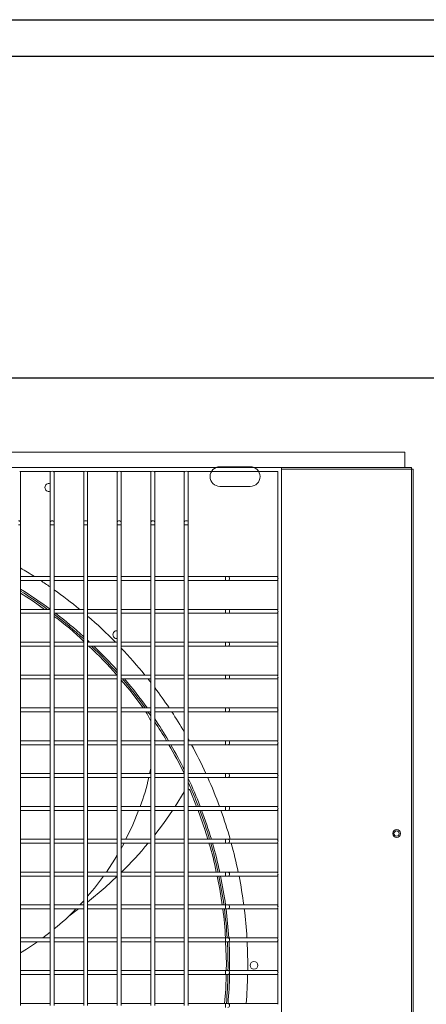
# Model space of a CAD drawing. Header units: millimetres. Extents: x 4 to 3534, y 14 to 98.
# Tile 18 of 161: x 17.656 to 17.966, y 56.733 to 57.482. Entities that reach past the tile are written whole.
import ezdxf

# ---------------------------------------------------------------- set-up
doc = ezdxf.new("R2010")
doc.units = ezdxf.units.MM
doc.header["$MEASUREMENT"] = 0
for name, color, linetype in [('ARQ - EQUIPO CONDENSADORA', 2, 'Continuous'), ('ARQ-DETALHES', 7, 'Continuous'), ('ARQ-ELETROCALHA', 3, 'Continuous'), ('ARQ-SMB-CTE', 2, 'Continuous')]:
    doc.layers.add(name, color=color, linetype=linetype)

msp = doc.modelspace()

# ---------------------------------------------------------------- linework, layer by layer
at = {"layer": 'ARQ - EQUIPO CONDENSADORA', "color": 7, "linetype": 'Continuous', "lineweight": 15}
for p, q in [((17.9491, 57.15291), (17.007, 57.15291)), ((17.9491, 57.14125), (17.9491, 57.15291)), ((17.85551, 57.14125), (17.09951, 57.14125)), ((17.68016, 57.13825), (17.65635, 57.13825)), ((17.65701, 57.13775), (17.65701, 57.13825)), ((17.67951, 57.13825), (17.67951, 57.13775)), ((17.70566, 57.13825), (17.68185, 57.13825)), ((17.68251, 57.13775), (17.68251, 57.13825)), ((17.70501, 57.13825), (17.70501, 57.13775)), ((17.73116, 57.13825), (17.70735, 57.13825)), ((17.70801, 57.13775), (17.70801, 57.13825)), ((17.73051, 57.13825), (17.73051, 57.13775)), ((17.75666, 57.13825), (17.73285, 57.13825)), ((17.73351, 57.13775), (17.73351, 57.13825)), ((17.75601, 57.13825), (17.75601, 57.13775)), ((17.78216, 57.13825), (17.75835, 57.13825)), ((17.75901, 57.13775), (17.75901, 57.13825)), ((17.78151, 57.13825), (17.78151, 57.13775)), ((17.85251, 57.13825), (17.78385, 57.13825)), ((17.78451, 57.13775), (17.78451, 57.13825)), ((17.8316, 57.14186), (17.8086, 57.14186)), ((17.8316, 57.14186), (17.8086, 57.14186)), ((17.85251, 57.0576), (17.85251, 57.13825)), ((17.85551, 56.38525), (17.85551, 57.14125)), ((17.95426, 57.14125), (17.85551, 57.14125)), ((17.95426, 57.14), (17.85551, 57.14)), ((17.95426, 57.14), (17.95426, 57.14125)), ((17.95426, 57.14), (17.95551, 57.14)), ((17.95426, 56.386), (17.95426, 57.14)), ((17.95551, 56.386), (17.95551, 57.14)), ((17.65701, 57.09938), (17.65701, 57.13775)), ((17.67951, 57.13775), (17.67951, 57.09938)), ((17.68251, 57.09938), (17.68251, 57.13775)), ((17.70501, 57.13775), (17.70501, 57.09938)), ((17.70801, 57.09938), (17.70801, 57.13775)), ((17.73051, 57.13775), (17.73051, 57.09938)), ((17.73351, 57.09938), (17.73351, 57.13775)), ((17.75601, 57.13775), (17.75601, 57.09938)), ((17.75901, 57.09938), (17.75901, 57.13775)), ((17.78151, 57.13775), (17.78151, 57.09938)), ((17.78451, 57.09938), (17.78451, 57.13775)), ((17.8086, 57.12686), (17.8316, 57.12686)), ((17.65701, 57.0977), (17.65551, 57.0977)), ((17.65701, 57.0977), (17.65701, 57.09938)), ((17.65701, 57.05675), (17.65701, 57.0977)), ((17.67951, 57.09938), (17.67951, 57.0977)), ((17.67951, 57.0977), (17.67951, 57.05675)), ((17.68101, 57.0977), (17.67951, 57.0977)), ((17.68251, 57.0977), (17.68101, 57.0977)), ((17.68251, 57.0977), (17.68251, 57.09938)), ((17.68251, 57.05675), (17.68251, 57.0977)), ((17.70501, 57.09938), (17.70501, 57.0977)), ((17.70501, 57.0977), (17.70501, 57.05675)), ((17.70651, 57.0977), (17.70501, 57.0977)), ((17.70801, 57.0977), (17.70651, 57.0977)), ((17.70801, 57.0977), (17.70801, 57.09938)), ((17.70801, 57.05675), (17.70801, 57.0977)), ((17.73051, 57.09938), (17.73051, 57.0977)), ((17.73051, 57.0977), (17.73051, 57.05675)), ((17.73201, 57.0977), (17.73051, 57.0977)), ((17.73351, 57.0977), (17.73201, 57.0977)), ((17.73351, 57.0977), (17.73351, 57.09938)), ((17.73351, 57.05675), (17.73351, 57.0977)), ((17.75601, 57.09938), (17.75601, 57.0977)), ((17.75601, 57.0977), (17.75601, 57.05675)), ((17.75751, 57.0977), (17.75601, 57.0977)), ((17.75901, 57.0977), (17.75751, 57.0977)), ((17.75901, 57.0977), (17.75901, 57.09938)), ((17.75901, 57.05675), (17.75901, 57.0977)), ((17.78151, 57.09938), (17.78151, 57.0977)), ((17.78151, 57.0977), (17.78151, 57.05675)), ((17.78301, 57.0977), (17.78151, 57.0977)), ((17.78451, 57.0977), (17.78301, 57.0977)), ((17.78451, 57.0977), (17.78451, 57.09938)), ((17.78451, 57.05675), (17.78451, 57.0977)), ((17.67951, 57.05825), (17.65701, 57.05825)), ((17.65701, 57.03175), (17.65701, 57.05675)), ((17.67951, 57.05675), (17.67951, 57.03175)), ((17.70501, 57.05825), (17.68251, 57.05825)), ((17.68251, 57.03175), (17.68251, 57.05675)), ((17.70501, 57.05675), (17.70501, 57.03175)), ((17.73051, 57.05825), (17.70801, 57.05825)), ((17.70801, 57.03175), (17.70801, 57.05675)), ((17.73051, 57.05675), (17.73051, 57.03175)), ((17.75601, 57.05825), (17.73351, 57.05825)), ((17.73351, 57.03175), (17.73351, 57.05675)), ((17.75601, 57.05675), (17.75601, 57.03175)), ((17.78151, 57.05825), (17.75901, 57.05825)), ((17.75901, 57.03175), (17.75901, 57.05675)), ((17.78151, 57.05675), (17.78151, 57.03175)), ((17.81293, 57.05825), (17.78451, 57.05825)), ((17.78451, 57.03175), (17.78451, 57.05675)), ((17.81461, 57.05825), (17.81293, 57.05825)), ((17.81293, 57.05525), (17.81293, 57.05825)), ((17.85201, 57.05825), (17.81461, 57.05825)), ((17.85251, 57.05825), (17.85201, 57.05825)), ((17.85251, 57.0326), (17.85251, 57.0559)), ((17.65701, 57.05525), (17.67951, 57.05525)), ((17.68251, 57.05525), (17.70501, 57.05525)), ((17.70801, 57.05525), (17.73051, 57.05525)), ((17.73351, 57.05525), (17.75601, 57.05525)), ((17.75901, 57.05525), (17.78151, 57.05525)), ((17.78451, 57.05525), (17.81293, 57.05525)), ((17.81293, 57.05525), (17.81461, 57.05525)), ((17.81461, 57.05525), (17.85201, 57.05525)), ((17.85201, 57.05525), (17.85251, 57.05525)), ((17.67951, 57.03325), (17.65701, 57.03325)), ((17.70501, 57.03325), (17.68251, 57.03325)), ((17.73051, 57.03325), (17.70801, 57.03325)), ((17.75601, 57.03325), (17.73351, 57.03325)), ((17.78151, 57.03325), (17.75901, 57.03325)), ((17.81293, 57.03325), (17.78451, 57.03325)), ((17.81461, 57.03325), (17.81293, 57.03325)), ((17.81293, 57.03025), (17.81293, 57.03325)), ((17.85201, 57.03325), (17.81461, 57.03325)), ((17.85251, 57.03325), (17.85201, 57.03325)), ((17.65701, 57.00675), (17.65701, 57.03175)), ((17.65701, 57.03025), (17.67951, 57.03025)), ((17.67951, 57.03175), (17.67951, 57.00675)), ((17.68251, 57.00675), (17.68251, 57.03175)), ((17.68251, 57.03025), (17.70501, 57.03025)), ((17.70501, 57.03175), (17.70501, 57.00675)), ((17.70801, 57.00675), (17.70801, 57.03175)), ((17.70801, 57.03025), (17.73051, 57.03025)), ((17.73051, 57.03175), (17.73051, 57.00675)), ((17.73351, 57.00675), (17.73351, 57.03175)), ((17.73351, 57.03025), (17.75601, 57.03025)), ((17.75601, 57.03175), (17.75601, 57.00675)), ((17.75901, 57.00675), (17.75901, 57.03175)), ((17.75901, 57.03025), (17.78151, 57.03025)), ((17.78151, 57.03175), (17.78151, 57.00675)), ((17.78451, 57.00675), (17.78451, 57.03175)), ((17.78451, 57.03025), (17.81293, 57.03025)), ((17.81293, 57.03025), (17.81461, 57.03025)), ((17.81461, 57.03025), (17.85201, 57.03025)), ((17.85201, 57.03025), (17.85251, 57.03025)), ((17.85251, 57.0076), (17.85251, 57.0309)), ((17.67951, 57.00825), (17.65701, 57.00825)), ((17.65701, 56.98175), (17.65701, 57.00675)), ((17.65701, 57.00525), (17.67951, 57.00525)), ((17.67951, 57.00675), (17.67951, 56.98175)), ((17.70501, 57.00825), (17.68251, 57.00825)), ((17.68251, 56.98175), (17.68251, 57.00675)), ((17.68251, 57.00525), (17.70501, 57.00525)), ((17.70501, 57.00675), (17.70501, 56.98175)), ((17.73051, 57.00825), (17.70801, 57.00825)), ((17.70801, 56.98175), (17.70801, 57.00675)), ((17.70801, 57.00525), (17.73051, 57.00525)), ((17.73051, 57.00675), (17.73051, 56.98175)), ((17.75601, 57.00825), (17.73351, 57.00825)), ((17.73351, 56.98175), (17.73351, 57.00675)), ((17.73351, 57.00525), (17.75601, 57.00525)), ((17.75601, 57.00675), (17.75601, 56.98175)), ((17.78151, 57.00825), (17.75901, 57.00825)), ((17.75901, 56.98175), (17.75901, 57.00675)), ((17.75901, 57.00525), (17.78151, 57.00525)), ((17.78151, 57.00675), (17.78151, 56.98175)), ((17.81293, 57.00825), (17.78451, 57.00825)), ((17.78451, 56.98175), (17.78451, 57.00675)), ((17.78451, 57.00525), (17.81293, 57.00525)), ((17.81461, 57.00825), (17.81293, 57.00825)), ((17.81293, 57.00525), (17.81293, 57.00825)), ((17.81293, 57.00525), (17.81461, 57.00525)), ((17.85201, 57.00825), (17.81461, 57.00825)), ((17.81461, 57.00525), (17.85201, 57.00525)), ((17.85251, 57.00825), (17.85201, 57.00825)), ((17.85201, 57.00525), (17.85251, 57.00525)), ((17.85251, 56.9826), (17.85251, 57.0059)), ((17.67951, 56.98325), (17.65701, 56.98325)), ((17.65701, 56.95675), (17.65701, 56.98175)), ((17.67951, 56.98175), (17.67951, 56.95675)), ((17.70501, 56.98325), (17.68251, 56.98325)), ((17.68251, 56.95675), (17.68251, 56.98175)), ((17.70501, 56.98175), (17.70501, 56.95675)), ((17.73051, 56.98325), (17.70801, 56.98325)), ((17.70801, 56.95675), (17.70801, 56.98175)), ((17.73051, 56.98175), (17.73051, 56.95675)), ((17.75601, 56.98325), (17.73351, 56.98325)), ((17.73351, 56.95675), (17.73351, 56.98175)), ((17.75601, 56.98175), (17.75601, 56.95675)), ((17.78151, 56.98325), (17.75901, 56.98325)), ((17.75901, 56.95675), (17.75901, 56.98175)), ((17.78151, 56.98175), (17.78151, 56.95675)), ((17.81293, 56.98325), (17.78451, 56.98325)), ((17.78451, 56.95675), (17.78451, 56.98175)), ((17.81461, 56.98325), (17.81293, 56.98325)), ((17.81293, 56.98025), (17.81293, 56.98325)), ((17.85201, 56.98325), (17.81461, 56.98325)), ((17.85251, 56.98325), (17.85201, 56.98325)), ((17.85251, 56.9576), (17.85251, 56.9809)), ((17.65701, 56.98025), (17.67951, 56.98025)), ((17.68251, 56.98025), (17.70501, 56.98025)), ((17.70801, 56.98025), (17.73051, 56.98025)), ((17.73351, 56.98025), (17.75601, 56.98025)), ((17.75901, 56.98025), (17.78151, 56.98025)), ((17.78451, 56.98025), (17.81293, 56.98025)), ((17.81293, 56.98025), (17.81461, 56.98025)), ((17.81461, 56.98025), (17.85201, 56.98025)), ((17.85201, 56.98025), (17.85251, 56.98025)), ((17.67951, 56.95825), (17.65701, 56.95825)), ((17.70501, 56.95825), (17.68251, 56.95825)), ((17.73051, 56.95825), (17.70801, 56.95825)), ((17.75601, 56.95825), (17.73351, 56.95825)), ((17.78151, 56.95825), (17.75901, 56.95825)), ((17.81293, 56.95825), (17.78451, 56.95825)), ((17.81461, 56.95825), (17.81293, 56.95825)), ((17.81293, 56.95525), (17.81293, 56.95825)), ((17.85201, 56.95825), (17.81461, 56.95825)), ((17.85251, 56.95825), (17.85201, 56.95825)), ((17.65701, 56.93175), (17.65701, 56.95675)), ((17.65701, 56.95525), (17.67951, 56.95525)), ((17.67951, 56.95675), (17.67951, 56.93175)), ((17.68251, 56.93175), (17.68251, 56.95675)), ((17.68251, 56.95525), (17.70501, 56.95525)), ((17.70501, 56.95675), (17.70501, 56.93175)), ((17.70801, 56.93175), (17.70801, 56.95675)), ((17.70801, 56.95525), (17.73051, 56.95525)), ((17.73051, 56.95675), (17.73051, 56.93175)), ((17.73351, 56.93175), (17.73351, 56.95675)), ((17.73351, 56.95525), (17.75601, 56.95525)), ((17.75601, 56.95675), (17.75601, 56.93175)), ((17.75901, 56.93175), (17.75901, 56.95675)), ((17.75901, 56.95525), (17.78151, 56.95525)), ((17.78151, 56.95675), (17.78151, 56.93175)), ((17.78451, 56.93175), (17.78451, 56.95675)), ((17.78451, 56.95525), (17.81293, 56.95525)), ((17.81293, 56.95525), (17.81461, 56.95525)), ((17.81461, 56.95525), (17.85201, 56.95525)), ((17.85201, 56.95525), (17.85251, 56.95525)), ((17.85251, 56.9326), (17.85251, 56.9559)), ((17.67951, 56.93325), (17.65701, 56.93325)), ((17.65701, 56.90675), (17.65701, 56.93175)), ((17.65701, 56.93025), (17.67951, 56.93025)), ((17.67951, 56.93175), (17.67951, 56.90675)), ((17.70501, 56.93325), (17.68251, 56.93325)), ((17.68251, 56.90675), (17.68251, 56.93175)), ((17.68251, 56.93025), (17.70501, 56.93025)), ((17.70501, 56.93175), (17.70501, 56.90675)), ((17.73051, 56.93325), (17.70801, 56.93325)), ((17.70801, 56.90675), (17.70801, 56.93175)), ((17.70801, 56.93025), (17.73051, 56.93025)), ((17.73051, 56.93175), (17.73051, 56.90675)), ((17.75601, 56.93325), (17.73351, 56.93325)), ((17.73351, 56.90675), (17.73351, 56.93175)), ((17.73351, 56.93025), (17.75601, 56.93025)), ((17.75601, 56.93175), (17.75601, 56.90675)), ((17.75897, 56.93325), (17.75901, 56.93406)), ((17.78151, 56.93325), (17.75901, 56.93325)), ((17.75901, 56.90675), (17.75901, 56.93175)), ((17.75901, 56.93025), (17.78151, 56.93025)), ((17.78151, 56.93175), (17.78151, 56.90675)), ((17.81293, 56.93325), (17.78451, 56.93325)), ((17.78451, 56.90675), (17.78451, 56.93175)), ((17.78451, 56.93025), (17.81293, 56.93025)), ((17.81461, 56.93325), (17.81293, 56.93325)), ((17.81293, 56.93025), (17.81293, 56.93325)), ((17.81293, 56.93025), (17.81461, 56.93025)), ((17.85201, 56.93325), (17.81461, 56.93325)), ((17.81461, 56.93025), (17.85201, 56.93025)), ((17.85251, 56.93325), (17.85201, 56.93325)), ((17.85201, 56.93025), (17.85251, 56.93025)), ((17.85251, 56.9076), (17.85251, 56.9309)), ((17.67951, 56.90825), (17.65701, 56.90825)), ((17.65701, 56.88175), (17.65701, 56.90675)), ((17.67951, 56.90675), (17.67951, 56.88175)), ((17.70501, 56.90825), (17.68251, 56.90825)), ((17.68251, 56.88175), (17.68251, 56.90675)), ((17.70501, 56.90675), (17.70501, 56.88175)), ((17.73051, 56.90825), (17.70801, 56.90825)), ((17.70801, 56.88175), (17.70801, 56.90675)), ((17.73051, 56.90675), (17.73051, 56.88175)), ((17.75601, 56.90825), (17.73351, 56.90825)), ((17.73351, 56.88175), (17.73351, 56.90675)), ((17.75512, 56.90825), (17.75601, 56.91208)), ((17.75601, 56.90675), (17.75601, 56.88175)), ((17.78151, 56.90825), (17.75901, 56.90825)), ((17.75901, 56.88175), (17.75901, 56.90675)), ((17.78151, 56.90675), (17.78151, 56.88175)), ((17.81293, 56.90825), (17.78451, 56.90825)), ((17.78451, 56.88175), (17.78451, 56.90675)), ((17.81461, 56.90825), (17.81293, 56.90825)), ((17.81293, 56.90525), (17.81293, 56.90825)), ((17.85201, 56.90825), (17.81461, 56.90825)), ((17.85251, 56.90825), (17.85201, 56.90825)), ((17.85251, 56.8826), (17.85251, 56.9059)), ((17.65701, 56.90525), (17.67951, 56.90525)), ((17.68251, 56.90525), (17.70501, 56.90525)), ((17.70801, 56.90525), (17.73051, 56.90525)), ((17.73351, 56.90525), (17.75601, 56.90525)), ((17.75901, 56.90525), (17.78151, 56.90525)), ((17.78451, 56.90525), (17.81293, 56.90525)), ((17.81293, 56.90525), (17.81461, 56.90525)), ((17.81461, 56.90525), (17.85201, 56.90525)), ((17.85201, 56.90525), (17.85251, 56.90525)), ((17.77467, 56.88325), (17.78151, 56.89429)), ((17.79083, 56.88325), (17.7859, 56.89542)), ((17.67951, 56.88325), (17.65701, 56.88325)), ((17.70501, 56.88325), (17.68251, 56.88325)), ((17.73051, 56.88325), (17.70801, 56.88325)), ((17.75601, 56.88325), (17.73351, 56.88325)), ((17.78151, 56.88325), (17.75901, 56.88325)), ((17.81293, 56.88325), (17.78451, 56.88325)), ((17.81461, 56.88325), (17.81293, 56.88325)), ((17.81293, 56.88025), (17.81293, 56.88325)), ((17.85201, 56.88325), (17.81461, 56.88325)), ((17.85251, 56.88325), (17.85201, 56.88325)), ((17.65701, 56.85675), (17.65701, 56.88175)), ((17.65701, 56.88025), (17.67951, 56.88025)), ((17.67951, 56.88175), (17.67951, 56.85675)), ((17.68251, 56.85675), (17.68251, 56.88175)), ((17.68251, 56.88025), (17.70501, 56.88025)), ((17.70501, 56.88175), (17.70501, 56.85675)), ((17.70801, 56.85675), (17.70801, 56.88175)), ((17.70801, 56.88025), (17.73051, 56.88025)), ((17.73051, 56.88175), (17.73051, 56.85675)), ((17.73351, 56.85675), (17.73351, 56.88175)), ((17.73351, 56.88025), (17.75601, 56.88025)), ((17.75601, 56.88175), (17.75601, 56.85675)), ((17.75901, 56.85675), (17.75901, 56.88175)), ((17.75901, 56.88025), (17.78151, 56.88025)), ((17.78151, 56.88175), (17.78151, 56.85675)), ((17.78451, 56.85675), (17.78451, 56.88175)), ((17.78451, 56.88025), (17.81293, 56.88025)), ((17.81293, 56.88025), (17.81461, 56.88025)), ((17.81461, 56.88025), (17.85201, 56.88025)), ((17.85201, 56.88025), (17.85251, 56.88025)), ((17.85251, 56.8576), (17.85251, 56.8809)), ((17.67951, 56.85825), (17.65701, 56.85825)), ((17.65701, 56.83175), (17.65701, 56.85675)), ((17.65701, 56.85525), (17.67951, 56.85525)), ((17.67951, 56.85675), (17.67951, 56.83175)), ((17.70501, 56.85825), (17.68251, 56.85825)), ((17.68251, 56.83175), (17.68251, 56.85675)), ((17.68251, 56.85525), (17.70501, 56.85525)), ((17.70501, 56.85675), (17.70501, 56.83175)), ((17.73051, 56.85825), (17.70801, 56.85825)), ((17.70801, 56.83175), (17.70801, 56.85675)), ((17.70801, 56.85525), (17.73051, 56.85525)), ((17.73051, 56.85675), (17.73051, 56.83175)), ((17.75601, 56.85825), (17.73351, 56.85825)), ((17.73351, 56.83175), (17.73351, 56.85675)), ((17.73351, 56.85525), (17.75601, 56.85525)), ((17.75601, 56.85675), (17.75601, 56.83175)), ((17.78151, 56.85825), (17.75901, 56.85825)), ((17.75901, 56.83175), (17.75901, 56.85675)), ((17.75901, 56.85525), (17.78151, 56.85525)), ((17.78151, 56.85675), (17.78151, 56.83175)), ((17.81293, 56.85825), (17.78451, 56.85825)), ((17.78451, 56.83175), (17.78451, 56.85675)), ((17.78451, 56.85525), (17.81293, 56.85525)), ((17.81461, 56.85825), (17.81293, 56.85825)), ((17.81293, 56.85525), (17.81293, 56.85825)), ((17.81293, 56.85525), (17.81461, 56.85525)), ((17.85201, 56.85825), (17.81461, 56.85825)), ((17.81461, 56.85525), (17.85201, 56.85525)), ((17.85251, 56.85825), (17.85201, 56.85825)), ((17.85201, 56.85525), (17.85251, 56.85525)), ((17.85251, 56.8326), (17.85251, 56.8559)), ((17.67951, 56.83325), (17.65701, 56.83325)), ((17.65701, 56.80675), (17.65701, 56.83175)), ((17.67951, 56.83175), (17.67951, 56.80675)), ((17.70501, 56.83325), (17.68251, 56.83325)), ((17.68251, 56.80675), (17.68251, 56.83175)), ((17.70501, 56.83175), (17.70501, 56.80675)), ((17.73051, 56.83325), (17.70801, 56.83325)), ((17.70801, 56.80675), (17.70801, 56.83175)), ((17.73051, 56.83175), (17.73051, 56.80675)), ((17.75601, 56.83325), (17.73351, 56.83325)), ((17.73351, 56.80675), (17.73351, 56.83175)), ((17.75601, 56.83175), (17.75601, 56.80675)), ((17.78151, 56.83325), (17.75901, 56.83325)), ((17.75901, 56.80675), (17.75901, 56.83175)), ((17.78151, 56.83175), (17.78151, 56.80675)), ((17.81293, 56.83325), (17.78451, 56.83325)), ((17.78451, 56.80675), (17.78451, 56.83175)), ((17.81461, 56.83325), (17.81293, 56.83325)), ((17.81293, 56.83025), (17.81293, 56.83325)), ((17.85201, 56.83325), (17.81461, 56.83325)), ((17.85251, 56.83325), (17.85201, 56.83325)), ((17.85251, 56.8076), (17.85251, 56.8309)), ((17.65701, 56.83025), (17.67951, 56.83025)), ((17.68251, 56.83025), (17.70501, 56.83025)), ((17.70801, 56.83025), (17.73051, 56.83025)), ((17.73351, 56.83025), (17.75601, 56.83025)), ((17.75901, 56.83025), (17.78151, 56.83025)), ((17.78451, 56.83025), (17.81293, 56.83025)), ((17.81293, 56.83025), (17.81461, 56.83025)), ((17.81461, 56.83025), (17.85201, 56.83025)), ((17.85201, 56.83025), (17.85251, 56.83025)), ((17.67951, 56.80825), (17.65701, 56.80825)), ((17.70501, 56.80825), (17.68251, 56.80825)), ((17.73051, 56.80825), (17.70801, 56.80825)), ((17.75601, 56.80825), (17.73351, 56.80825)), ((17.78151, 56.80825), (17.75901, 56.80825)), ((17.81293, 56.80825), (17.78451, 56.80825)), ((17.81461, 56.80825), (17.81293, 56.80825)), ((17.81293, 56.80525), (17.81293, 56.80825)), ((17.85201, 56.80825), (17.81461, 56.80825)), ((17.85251, 56.80825), (17.85201, 56.80825)), ((17.65701, 56.78175), (17.65701, 56.80675)), ((17.65701, 56.80525), (17.67951, 56.80525)), ((17.67951, 56.80675), (17.67951, 56.78175)), ((17.68251, 56.78175), (17.68251, 56.80675)), ((17.68251, 56.80525), (17.70501, 56.80525)), ((17.69371, 56.79982), (17.70107, 56.80525)), ((17.70501, 56.80675), (17.70501, 56.78175)), ((17.70801, 56.78175), (17.70801, 56.80675)), ((17.70801, 56.80525), (17.73051, 56.80525)), ((17.73051, 56.80675), (17.73051, 56.78175)), ((17.73351, 56.78175), (17.73351, 56.80675)), ((17.73351, 56.80525), (17.75601, 56.80525)), ((17.75601, 56.80675), (17.75601, 56.78175)), ((17.75901, 56.78175), (17.75901, 56.80675)), ((17.75901, 56.80525), (17.78151, 56.80525)), ((17.78151, 56.80675), (17.78151, 56.78175)), ((17.78451, 56.78175), (17.78451, 56.80675)), ((17.78451, 56.80525), (17.81293, 56.80525)), ((17.81293, 56.80525), (17.81461, 56.80525)), ((17.81461, 56.80525), (17.85201, 56.80525)), ((17.85201, 56.80525), (17.85251, 56.80525)), ((17.85251, 56.7826), (17.85251, 56.8059)), ((17.67404, 56.78325), (17.67951, 56.78756)), ((17.67951, 56.78325), (17.65701, 56.78325)), ((17.65701, 56.75675), (17.65701, 56.78175)), ((17.65701, 56.78025), (17.67951, 56.78025)), ((17.67951, 56.78175), (17.67951, 56.75675)), ((17.70501, 56.78325), (17.68251, 56.78325)), ((17.68251, 56.75675), (17.68251, 56.78175)), ((17.68251, 56.78025), (17.70501, 56.78025)), ((17.70501, 56.78175), (17.70501, 56.75675)), ((17.73051, 56.78325), (17.70801, 56.78325)), ((17.70801, 56.75675), (17.70801, 56.78175)), ((17.70801, 56.78025), (17.73051, 56.78025)), ((17.73051, 56.78175), (17.73051, 56.75675)), ((17.75601, 56.78325), (17.73351, 56.78325)), ((17.73351, 56.75675), (17.73351, 56.78175)), ((17.73351, 56.78025), (17.75601, 56.78025)), ((17.75601, 56.78175), (17.75601, 56.75675)), ((17.78151, 56.78325), (17.75901, 56.78325)), ((17.75901, 56.75675), (17.75901, 56.78175)), ((17.75901, 56.78025), (17.78151, 56.78025)), ((17.78151, 56.78175), (17.78151, 56.75675)), ((17.81293, 56.78325), (17.78451, 56.78325)), ((17.78451, 56.75675), (17.78451, 56.78175)), ((17.78451, 56.78025), (17.81293, 56.78025)), ((17.81461, 56.78325), (17.81293, 56.78325)), ((17.81293, 56.78025), (17.81293, 56.78325)), ((17.81293, 56.78025), (17.81461, 56.78025)), ((17.85201, 56.78325), (17.81461, 56.78325)), ((17.81461, 56.78025), (17.85201, 56.78025)), ((17.85251, 56.78325), (17.85201, 56.78325)), ((17.85201, 56.78025), (17.85251, 56.78025)), ((17.85251, 56.7576), (17.85251, 56.7809)), ((17.67951, 56.75825), (17.65701, 56.75825)), ((17.65701, 56.73175), (17.65701, 56.75675)), ((17.67951, 56.75675), (17.67951, 56.73175)), ((17.70501, 56.75825), (17.68251, 56.75825)), ((17.68251, 56.73175), (17.68251, 56.75675)), ((17.70501, 56.75675), (17.70501, 56.73175)), ((17.73051, 56.75825), (17.70801, 56.75825)), ((17.70801, 56.73175), (17.70801, 56.75675)), ((17.73051, 56.75675), (17.73051, 56.73175)), ((17.75601, 56.75825), (17.73351, 56.75825)), ((17.73351, 56.73175), (17.73351, 56.75675)), ((17.75601, 56.75675), (17.75601, 56.73175)), ((17.78151, 56.75825), (17.75901, 56.75825)), ((17.75901, 56.73175), (17.75901, 56.75675)), ((17.78151, 56.75675), (17.78151, 56.73175)), ((17.81293, 56.75825), (17.78451, 56.75825)), ((17.78451, 56.73175), (17.78451, 56.75675)), ((17.81461, 56.75825), (17.81293, 56.75825)), ((17.81293, 56.75525), (17.81293, 56.75825)), ((17.85201, 56.75825), (17.81461, 56.75825)), ((17.85251, 56.75825), (17.85201, 56.75825)), ((17.85251, 56.7326), (17.85251, 56.7559)), ((17.65701, 56.75525), (17.67951, 56.75525)), ((17.68251, 56.75525), (17.70501, 56.75525)), ((17.70801, 56.75525), (17.73051, 56.75525)), ((17.73351, 56.75525), (17.75601, 56.75525)), ((17.75901, 56.75525), (17.78151, 56.75525)), ((17.78451, 56.75525), (17.81293, 56.75525)), ((17.81293, 56.75525), (17.81461, 56.75525)), ((17.81461, 56.75525), (17.85201, 56.75525)), ((17.85201, 56.75525), (17.85251, 56.75525)), ((17.67951, 56.73325), (17.65701, 56.73325)), ((17.70501, 56.73325), (17.68251, 56.73325)), ((17.73051, 56.73325), (17.70801, 56.73325)), ((17.75601, 56.73325), (17.73351, 56.73325)), ((17.78151, 56.73325), (17.75901, 56.73325)), ((17.81293, 56.73325), (17.78451, 56.73325)), ((17.81461, 56.73325), (17.81293, 56.73325)), ((17.81293, 56.73025), (17.81293, 56.73325)), ((17.85201, 56.73325), (17.81461, 56.73325)), ((17.85251, 56.73325), (17.85201, 56.73325))]:
    msp.add_line(p, q, dxfattribs=at)
for points in [[(17.65701, 57.09938), (17.65689, 57.09986), (17.65657, 57.10027), (17.65608, 57.10054), (17.65551, 57.10064)], [(17.68101, 57.10064), (17.68043, 57.10054), (17.67994, 57.10027), (17.67962, 57.09986), (17.67951, 57.09938)], [(17.68251, 57.09938), (17.68239, 57.09986), (17.68207, 57.10027), (17.68158, 57.10054), (17.68101, 57.10064)], [(17.70651, 57.10064), (17.70593, 57.10054), (17.70544, 57.10027), (17.70512, 57.09986), (17.70501, 57.09938)], [(17.70801, 57.09938), (17.70789, 57.09986), (17.70757, 57.10027), (17.70708, 57.10054), (17.70651, 57.10064)], [(17.73201, 57.10064), (17.73143, 57.10054), (17.73094, 57.10027), (17.73062, 57.09986), (17.73051, 57.09938)], [(17.73351, 57.09938), (17.73339, 57.09986), (17.73307, 57.10027), (17.73258, 57.10054), (17.73201, 57.10064)], [(17.75751, 57.10064), (17.75693, 57.10054), (17.75644, 57.10027), (17.75612, 57.09986), (17.75601, 57.09938)], [(17.75901, 57.09938), (17.75889, 57.09986), (17.75857, 57.10027), (17.75808, 57.10054), (17.75751, 57.10064)], [(17.78301, 57.10064), (17.78243, 57.10054), (17.78194, 57.10027), (17.78162, 57.09986), (17.78151, 57.09938)], [(17.78451, 57.09938), (17.78439, 57.09986), (17.78407, 57.10027), (17.78358, 57.10054), (17.78301, 57.10064)], [(17.81461, 57.05525), (17.81509, 57.05537), (17.8155, 57.05569), (17.81577, 57.05618), (17.81586, 57.05675), (17.81577, 57.05733), (17.8155, 57.05781), (17.81509, 57.05814), (17.81461, 57.05825), (17.81461, 57.05825)], [(17.67517, 57.03325), (17.66664, 57.03943), (17.65701, 57.04556)], [(17.81461, 57.03025), (17.81509, 57.03037), (17.8155, 57.03069), (17.81577, 57.03118), (17.81586, 57.03175), (17.81577, 57.03233), (17.8155, 57.03281), (17.81509, 57.03314), (17.81461, 57.03325), (17.81461, 57.03325)], [(17.81461, 57.00525), (17.81509, 57.00537), (17.8155, 57.00569), (17.81577, 57.00618), (17.81586, 57.00675), (17.81577, 57.00733), (17.8155, 57.00781), (17.81509, 57.00814), (17.81461, 57.00825), (17.81461, 57.00825)], [(17.81461, 56.98025), (17.81509, 56.98037), (17.8155, 56.98069), (17.81577, 56.98118), (17.81586, 56.98175), (17.81577, 56.98233), (17.8155, 56.98281), (17.81509, 56.98314), (17.81461, 56.98325), (17.81461, 56.98325)], [(17.7501, 56.95825), (17.73997, 56.97168), (17.73351, 56.97929)], [(17.81461, 56.95525), (17.81509, 56.95537), (17.8155, 56.95569), (17.81577, 56.95618), (17.81586, 56.95675), (17.81577, 56.95733), (17.8155, 56.95781), (17.81509, 56.95814), (17.81461, 56.95825), (17.81461, 56.95825)], [(17.75601, 56.94826), (17.75322, 56.95383), (17.75228, 56.95525)], [(17.81461, 56.93025), (17.81509, 56.93037), (17.8155, 56.93069), (17.81577, 56.93118), (17.81586, 56.93175), (17.81577, 56.93233), (17.8155, 56.93281), (17.81509, 56.93314), (17.81461, 56.93325), (17.81461, 56.93325)], [(17.81461, 56.90525), (17.81509, 56.90537), (17.8155, 56.90569), (17.81577, 56.90618), (17.81586, 56.90675), (17.81577, 56.90733), (17.8155, 56.90781), (17.81509, 56.90814), (17.81461, 56.90825), (17.81461, 56.90825)], [(17.81461, 56.88025), (17.81509, 56.88037), (17.8155, 56.88069), (17.81577, 56.88118), (17.81586, 56.88175), (17.81577, 56.88233), (17.8155, 56.88281), (17.81509, 56.88314), (17.81461, 56.88325), (17.81461, 56.88325)], [(17.73716, 56.85825), (17.74246, 56.86922), (17.7468, 56.88025)], [(17.75901, 56.86149), (17.7658, 56.87036), (17.77263, 56.88025)], [(17.79936, 56.85825), (17.79714, 56.86568), (17.79202, 56.88025)], [(17.73351, 56.85132), (17.73545, 56.85471), (17.73571, 56.85525)], [(17.81461, 56.85525), (17.81509, 56.85537), (17.8155, 56.85569), (17.81577, 56.85618), (17.81586, 56.85675), (17.81577, 56.85733), (17.8155, 56.85781), (17.81509, 56.85814), (17.81461, 56.85825), (17.81461, 56.85825)], [(17.72231, 56.83325), (17.72878, 56.84306), (17.73051, 56.84608)], [(17.81461, 56.83025), (17.81509, 56.83037), (17.8155, 56.83069), (17.81577, 56.83118), (17.81586, 56.83175), (17.81577, 56.83233), (17.8155, 56.83281), (17.81509, 56.83314), (17.81461, 56.83325), (17.81461, 56.83325)], [(17.70801, 56.81489), (17.71321, 56.82098), (17.72019, 56.83025)], [(17.70801, 56.81041), (17.72142, 56.82157), (17.73051, 56.83009)], [(17.81027, 56.80825), (17.80844, 56.82025), (17.80645, 56.83025)], [(17.70205, 56.80825), (17.70443, 56.8107), (17.70501, 56.81138)], [(17.81461, 56.80525), (17.81509, 56.80537), (17.8155, 56.80569), (17.81577, 56.80618), (17.81586, 56.80675), (17.81577, 56.80733), (17.8155, 56.80781), (17.81509, 56.80814), (17.81461, 56.80825), (17.81461, 56.80825)], [(17.65701, 56.77188), (17.66141, 56.77449), (17.66979, 56.78025)], [(17.81337, 56.75825), (17.8135, 56.76361), (17.81292, 56.78025)], [(17.81461, 56.78025), (17.81509, 56.78037), (17.8155, 56.78069), (17.81577, 56.78118), (17.81586, 56.78175), (17.81577, 56.78233), (17.8155, 56.78281), (17.81509, 56.78314), (17.81461, 56.78325), (17.81461, 56.78325)], [(17.81461, 56.75525), (17.81509, 56.75537), (17.8155, 56.75569), (17.81577, 56.75618), (17.81586, 56.75675), (17.81577, 56.75733), (17.8155, 56.75781), (17.81509, 56.75814), (17.81461, 56.75825), (17.81461, 56.75825)], [(17.8121, 56.73325), (17.81302, 56.74425), (17.81329, 56.75525)], [(17.81461, 56.73025), (17.81509, 56.73037), (17.8155, 56.73069), (17.81577, 56.73118), (17.81586, 56.73175), (17.81577, 56.73233), (17.8155, 56.73281), (17.81509, 56.73314), (17.81461, 56.73325), (17.81461, 56.73325)]]:
    msp.add_lwpolyline(points, dxfattribs=at)
for centre, radius in [((17.943, 56.86261), 0.003), ((17.9429, 56.86261), 0.002), ((17.8345, 56.76225), 0.003)]:
    msp.add_circle(centre, radius, dxfattribs=at)
for centre, radius, start, end in [((17.65638, 57.13771), 0.000625, 4.0714, 60.5065), ((17.68013, 57.13771), 0.000625, 119.4935, 175.92861), ((17.68101, 57.13726), 0.0013, 49.37511, 130.62489), ((17.68188, 57.13771), 0.000625, 4.0714, 60.5065), ((17.70563, 57.13771), 0.000625, 119.4935, 175.92861), ((17.70651, 57.13726), 0.0013, 49.37511, 130.62489), ((17.70738, 57.13771), 0.000625, 4.0714, 60.5065), ((17.73113, 57.13771), 0.000625, 119.4935, 175.92861), ((17.73201, 57.13726), 0.0013, 49.37511, 130.62489), ((17.73288, 57.13771), 0.000625, 4.0714, 60.5065), ((17.75663, 57.13771), 0.000625, 119.4935, 175.92861), ((17.75751, 57.13726), 0.0013, 49.37511, 130.62489), ((17.75838, 57.13771), 0.000625, 4.0714, 60.5065), ((17.78213, 57.13771), 0.000625, 119.4935, 175.92861), ((17.78301, 57.13726), 0.0013, 49.37511, 130.62489), ((17.78388, 57.13771), 0.000625, 4.0714, 60.50649), ((17.8086, 57.13436), 0.0075, 90, 270), ((17.8086, 57.13436), 0.0075, 90, 113.30672), ((17.8316, 57.13436), 0.0075, 66.69328, 90), ((17.8316, 57.13436), 0.0075, 270, 90), ((17.6785, 57.12605), 0.003, 70.50852, 180), ((17.6785, 57.12605), 0.003, 180, 289.49148), ((17.4785, 56.76225), 0.35125, 57.42653, 59.4568), ((17.85196, 57.05763), 0.000625, 29.4935, 85.92861), ((17.85196, 57.05588), 0.000625, 274.07139, 330.50649), ((17.85151, 57.05675), 0.0013, 319.37511, 40.62489), ((17.4785, 56.76225), 0.3375, 53.44754, 58.06939), ((17.4785, 56.76225), 0.35125, 55.09309, 56.52856), ((17.4785, 56.76225), 0.35125, 50.49125, 54.49417), ((17.4785, 56.76225), 0.33625, 53.70162, 57.93656), ((17.85196, 57.03263), 0.000625, 29.4935, 85.92861), ((17.4785, 56.76225), 0.33625, 47.65378, 52.64913), ((17.57197, 56.87447), 0.18913, 45.29738, 54.23514), ((17.4785, 56.76225), 0.3375, 47.84689, 52.56761), ((17.4785, 56.76225), 0.35125, 44.45533, 49.2028), ((17.85196, 57.03088), 0.000625, 274.07139, 330.5065), ((17.85151, 57.03175), 0.0013, 319.37511, 40.62489), ((17.73023, 57.01398), 0.003, 84.81749, 180), ((17.73023, 57.01398), 0.003, 180, 275.18251), ((17.4785, 56.76225), 0.3375, 46.79308, 47.15613), ((17.56044, 56.84083), 0.22154, 40.00563, 47.91645), ((17.4785, 56.76225), 0.33625, 41.45764, 46.27566), ((17.4785, 56.76225), 0.3375, 41.69729, 46.05424), ((17.4785, 56.76225), 0.35125, 38.98955, 43.44944), ((17.85196, 57.00763), 0.000625, 29.49351, 85.92861), ((17.85196, 57.00588), 0.000625, 274.07139, 330.5065), ((17.85151, 57.00675), 0.0013, 319.37511, 40.62489), ((17.85196, 56.98263), 0.000625, 29.4935, 85.92861), ((17.85196, 56.98088), 0.000625, 274.07139, 330.50649), ((17.85151, 56.98175), 0.0013, 319.37511, 40.62489), ((17.4785, 56.76225), 0.33625, 35.65454, 40.41537), ((17.4785, 56.76225), 0.3375, 35.50245, 40.23491), ((17.4785, 56.76225), 0.35125, 37.8109, 38.36272), ((17.4785, 56.76225), 0.35125, 33.91789, 37.00535), ((17.85196, 56.95763), 0.000625, 29.4935, 85.92861), ((17.4785, 56.76225), 0.33625, 34.38293, 35.02786), ((17.4785, 56.76225), 0.3375, 34.69183, 34.87926), ((17.4785, 56.76225), 0.35125, 30.38611, 33.3302), ((17.85196, 56.95588), 0.000625, 274.07139, 330.50649), ((17.85151, 56.95675), 0.0013, 319.37511, 40.62489), ((17.4785, 56.76225), 0.3375, 30.44186, 33.78665), ((17.4785, 56.76225), 0.33625, 30.56711, 33.46699), ((17.4785, 56.76225), 0.33625, 25.73426, 29.97521), ((17.4785, 56.76225), 0.3375, 26.13213, 29.85289), ((17.4785, 56.76225), 0.35125, 29.13243, 29.40427), ((17.4785, 56.76225), 0.35125, 24.5606, 28.57371), ((17.85196, 56.93263), 0.000625, 29.4935, 85.92861), ((17.85196, 56.93088), 0.000625, 274.07139, 330.5065), ((17.85151, 56.93175), 0.0013, 319.37511, 40.62489), ((17.85196, 56.90763), 0.000625, 29.49351, 85.92861), ((17.85196, 56.90588), 0.000625, 274.07139, 330.50649), ((17.85151, 56.90675), 0.0013, 319.37511, 40.62489), ((17.61143, 56.93524), 0.14611, 339.15665, 348.15609), ((17.4785, 56.76225), 0.3375, 21.00906, 24.9509), ((17.4785, 56.76225), 0.33625, 21.09088, 24.4891), ((17.4785, 56.76225), 0.35125, 20.15013, 24.02371), ((17.78414, 56.89469), 0.00191, 22.49531, 78.82851), ((17.85196, 56.88263), 0.000625, 29.4935, 85.92861), ((17.4785, 56.76225), 0.33625, 16.58867, 20.54399), ((17.4785, 56.76225), 0.3375, 16.52547, 20.46448), ((17.4785, 56.76225), 0.35125, 15.86113, 19.62972), ((17.85196, 56.88088), 0.000625, 274.07139, 330.50649), ((17.85151, 56.88175), 0.0013, 319.37511, 40.62489), ((17.55387, 57.01783), 0.25781, 314.28099, 320.90619), ((17.59469, 56.79126), 0.21529, 11.24824, 17.29226), ((17.4785, 56.76225), 0.33625, 12.18972, 16.05601), ((17.4785, 56.76225), 0.3375, 12.14388, 15.99495), ((17.4785, 56.76225), 0.35125, 11.66168, 15.35304), ((17.85196, 56.85763), 0.000625, 29.49351, 85.92861), ((17.85196, 56.85588), 0.000625, 274.07139, 330.5065), ((17.85151, 56.85675), 0.0013, 319.37511, 40.62489), ((17.85196, 56.83263), 0.000625, 29.4935, 85.92861), ((17.85196, 56.83088), 0.000625, 274.07139, 330.5065), ((17.85151, 56.83175), 0.0013, 319.37511, 40.62489), ((17.4785, 56.76225), 0.33625, 7.86272, 11.66725), ((17.4785, 56.76225), 0.3375, 7.83341, 11.62343), ((17.4785, 56.76225), 0.35125, 7.52496, 11.16245), ((17.85196, 56.80763), 0.000625, 29.4935, 85.92861), ((17.59021, 56.90683), 0.14894, 308.29148, 317.00096), ((17.61948, 56.77601), 0.19347, 2.14293, 8.69279), ((17.4785, 56.76225), 0.33625, 3.58048, 7.34699), ((17.4785, 56.76225), 0.3375, 3.56721, 7.31963), ((17.4785, 56.76225), 0.35125, 3.42739, 7.03162), ((17.85196, 56.80588), 0.000625, 274.07139, 330.5065), ((17.85151, 56.80675), 0.0013, 319.37511, 40.62489), ((17.4785, 56.76225), 0.33625, 359.31823, 3.06843), ((17.4785, 56.76225), 0.3375, 359.32075, 3.05706), ((17.4785, 56.76225), 0.35125, 359.34734, 2.93728), ((17.85196, 56.78263), 0.000625, 29.4935, 85.92861), ((17.85196, 56.78088), 0.000625, 274.07139, 330.5065), ((17.85151, 56.78175), 0.0013, 319.37511, 40.62489), ((17.85196, 56.75763), 0.000625, 29.4935, 85.92861), ((17.85196, 56.75588), 0.000625, 274.07139, 330.5065), ((17.85151, 56.75675), 0.0013, 319.37511, 40.62489), ((17.4785, 56.76225), 0.33625, 355.05219, 358.80697), ((17.4785, 56.76225), 0.3375, 355.07056, 358.81139), ((17.4785, 56.76225), 0.35125, 355.26398, 358.85792), ((17.85196, 56.73263), 0.000625, 29.4935, 85.92861)]:
    msp.add_arc(centre, radius, start, end, dxfattribs=at)
at = {"layer": 'ARQ-DETALHES', "color": 7}
msp.add_line((21.6882, 57.20936), (16.93115, 57.20936), dxfattribs=at)
at = {"layer": 'ARQ-ELETROCALHA', "color": 7}
msp.add_line((21.02522, 57.45418), (17.0321, 57.45418), dxfattribs=at)
at = {"layer": 'ARQ-SMB-CTE', "color": 7}
msp.add_line((17.10085, 57.48214), (21.14452, 57.48214), dxfattribs=at)

doc.saveas('drawing.dxf')
